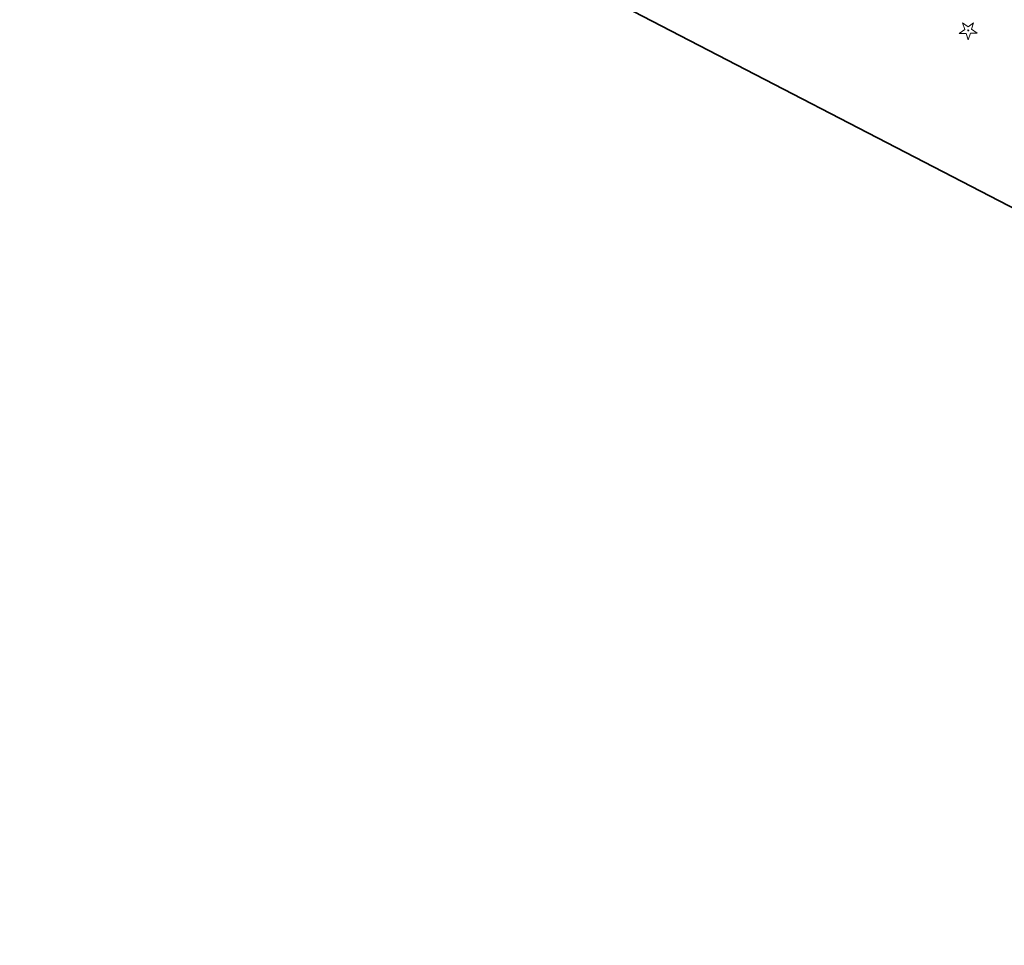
# Model space of a CAD drawing. Header units: metres. Extents: x 7501691 to 7504871, y 5814048 to 5814963.
# Tile 1 of 89: x 7501894 to 7501980, y 5814458 to 5814540. Entities that reach past the tile are written whole.
import ezdxf

# ---------------------------------------------------------------- set-up
doc = ezdxf.new("R2010")
doc.units = ezdxf.units.M
doc.header["$MEASUREMENT"] = 0
doc.linetypes.add('KOJ', pattern=[0])
doc.layers.get('0').update_dxf_attribs({"linetype": 'CONTINUOUS'})
doc.layers.add('SDRPK_L_0', color=7, linetype='KOJ', lineweight=35)
doc.layers.add('SZZPZ_T_0', color=3, linetype='CONTINUOUS', lineweight=18)

# ---------------------------------------------------------------- blocks, each defined once
blk = doc.blocks.new('DIG')
at = {"color": 8, "linetype": 'Continuous', "lineweight": 5}
for p, q in [((-0.78225, -0.26495), (-0.3012, 0.09375)), ((-0.3012, 0.09375), (-0.4937, 0.6621)), ((-0.4937, 0.6621), (-0.0039, 0.31545)), ((-0.0039, 0.31545), (0.4771, 0.67415)), ((0.4771, 0.67415), (0.2988, 0.1012)), ((0.2988, 0.1012), (0.7886, -0.24545)), ((-0.18225, -0.2575), (-0.78225, -0.26495)), ((0.01025, -0.82585), (-0.18225, -0.2575)), ((0.1886, -0.2529), (0.01025, -0.82585)), ((0.7886, -0.24545), (0.1886, -0.2529))]:
    blk.add_line(p, q, dxfattribs=at)
blk.add_circle((0, 0), 0.045, dxfattribs=at)

msp = doc.modelspace()

# ---------------------------------------------------------------- linework, layer by layer
at = {"layer": 'SDRPK_L_0', "linetype": 'KOJ'}
msp.add_line((7501893.80436, 5814568.31939), (7502106.20799, 5814458.27221), dxfattribs=at)

# ---------------------------------------------------------------- block references
at = {"layer": 'SZZPZ_T_0', "rotation": 0.0091424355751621}
msp.add_blockref('DIG', (7501977.17983, 5814538.68464), dxfattribs=at)

doc.saveas('drawing.dxf')
